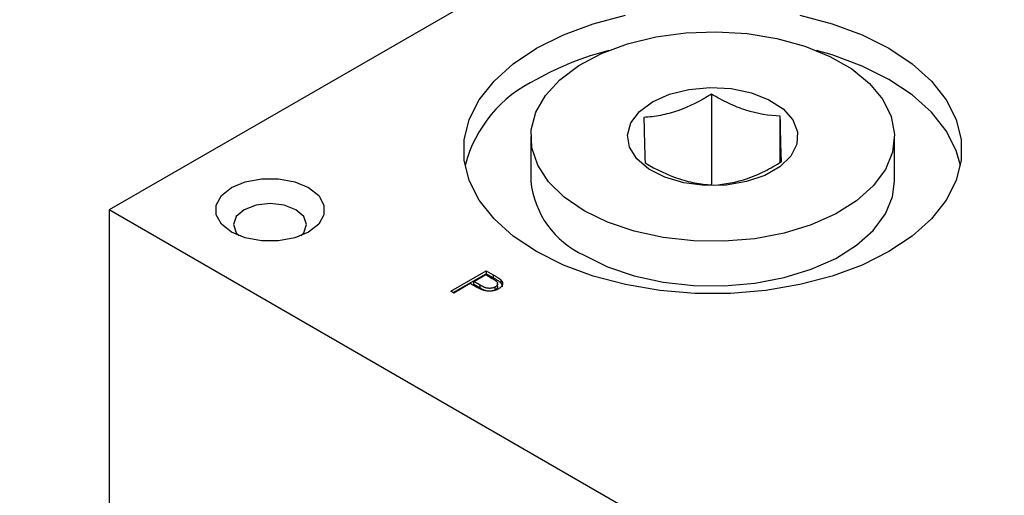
# Model space of a CAD drawing. Header units: inches. Extents: x 4 to 172, y 4 to 132.
# Tile 35 of 41: x 150.54 to 153.25, y 104.73 to 106.03. Entities that reach past the tile are written whole.
import ezdxf

# ---------------------------------------------------------------- set-up
doc = ezdxf.new("R2010")
doc.units = ezdxf.units.IN
doc.header["$LTSCALE"] = 16
doc.header["$MEASUREMENT"] = 0
doc.layers.add('TEXT', color=140, linetype='Continuous', lineweight=25)

msp = doc.modelspace()

# ---------------------------------------------------------------- linework, layer by layer
for p, q in [((153.2601, 106.9394), (150.7852, 105.5107)), ((152.4407, 105.8291), (152.4407, 105.5813)), ((152.6299, 105.6416), (152.6299, 105.7683)), ((151.9441, 105.7124), (151.9441, 105.5899)), ((152.9441, 105.5899), (152.9441, 105.7124)), ((153.0833, 104.184), (150.7852, 105.5107)), ((150.7852, 105.5107), (150.7852, 104.5074)), ((151.724, 105.2872), (151.8214, 105.3434)), ((151.731, 105.2831), (151.8214, 105.3352)), ((151.7877, 105.3138), (151.8201, 105.3326)), ((151.8201, 105.3326), (151.838, 105.3223)), ((151.8214, 105.3434), (151.8405, 105.3324)), ((151.8214, 105.3434), (151.8214, 105.3352)), ((151.8405, 105.3242), (151.8214, 105.3352)), ((151.8405, 105.3324), (151.8405, 105.3242)), ((151.7777, 105.3081), (151.7327, 105.2821)), ((151.7846, 105.304), (151.7777, 105.3081)), ((151.8045, 105.3039), (151.7877, 105.3138)), ((151.7877, 105.3057), (151.7877, 105.3138)), ((151.8045, 105.2957), (151.7877, 105.3057)), ((151.8045, 105.2957), (151.8045, 105.3039)), ((151.8464, 105.2906), (151.8464, 105.2987)), ((151.8528, 105.3007), (151.8528, 105.3089)), ((151.8612, 105.3187), (151.8612, 105.3106)), ((151.7327, 105.2821), (151.724, 105.2872)), ((151.8464, 105.2906), (151.8404, 105.2883))]:
    msp.add_line(p, q)
at = {"flags": 128}
for points in [[(152.6834, 106.0461), (152.7723, 106.0227), (152.8546, 105.9922), (152.9284, 105.9552), (152.9924, 105.9126), (153.0453, 105.8651), (153.0859, 105.8138), (153.1134, 105.7597), (153.1273, 105.7038), (153.1273, 105.6474), (153.1134, 105.5916), (153.0859, 105.5374), (153.0453, 105.4861), (152.9924, 105.4386), (152.9284, 105.396), (152.8546, 105.359), (152.7723, 105.3285), (152.6834, 105.3051), (152.5897, 105.2892), (152.4929, 105.2812), (152.3952, 105.2812), (152.2985, 105.2892), (152.2047, 105.3051), (152.1158, 105.3285), (152.0336, 105.359), (151.9597, 105.396), (151.8957, 105.4386), (151.8429, 105.4861), (151.8023, 105.5374), (151.7747, 105.5916), (151.7608, 105.6474), (151.7608, 105.7038), (151.7747, 105.7597), (151.8023, 105.8138), (151.8429, 105.8651), (151.8957, 105.9126), (151.9597, 105.9552)], [(151.9597, 105.9552), (152.0336, 105.9922), (152.1158, 106.0227), (152.2047, 106.0461)], [(152.0905, 105.5083), (152.0358, 105.5457), (151.9929, 105.5879), (151.963, 105.6337), (151.9469, 105.6818), (151.9451, 105.7307), (151.9576, 105.7791), (151.9842, 105.8256), (152.024, 105.8689), (152.0758, 105.9076), (152.1383, 105.9407), (152.2095, 105.9673), (152.2875, 105.9865), (152.37, 105.9978), (152.4547, 106.0009), (152.539, 105.9958), (152.6206, 105.9824), (152.6971, 105.9613), (152.7664, 105.933), (152.8263, 105.8984), (152.8753, 105.8584), (152.9119, 105.8143), (152.935, 105.7672), (152.944, 105.7185), (152.9386, 105.6696), (152.9189, 105.622), (152.8856, 105.577), (152.8397, 105.5358), (152.7823, 105.4998), (152.7152, 105.4698), (152.6403, 105.4469), (152.5598, 105.4315), (152.4759, 105.4243), (152.3911, 105.4253), (152.3078, 105.4346), (152.2285, 105.4519), (152.1553, 105.4767), (152.0905, 105.5083)], [(153.125, 105.6327), (153.1134, 105.6739), (153.0859, 105.7281), (153.0453, 105.7794), (152.9924, 105.8269), (152.9284, 105.8695), (152.8546, 105.9064), (152.7723, 105.9369), (152.7295, 105.9494)], [(152.2786, 105.8079), (152.3249, 105.8286), (152.3788, 105.8421), (152.4367, 105.8474), (152.4951, 105.8442), (152.5503, 105.8327), (152.5988, 105.8137), (152.6376, 105.7883), (152.6642, 105.7581), (152.677, 105.7251), (152.6752, 105.6912), (152.6588, 105.6587), (152.629, 105.6296), (152.5875, 105.6056), (152.537, 105.5884), (152.4807, 105.5789), (152.422, 105.5779), (152.3648, 105.5853), (152.3125, 105.6006), (152.2685, 105.623), (152.2356, 105.651), (152.2157, 105.6829), (152.2102, 105.7166), (152.2194, 105.75), (152.2426, 105.7811), (152.2786, 105.8079)], [(151.1211, 105.5719), (151.159, 105.5879), (151.2037, 105.5962), (151.2506, 105.5962), (151.2952, 105.5879), (151.3332, 105.5719), (151.3608, 105.55), (151.3753, 105.5242), (151.3753, 105.4972), (151.3608, 105.4714), (151.3332, 105.4495), (151.2952, 105.4335), (151.2506, 105.4252), (151.2037, 105.4252), (151.159, 105.4335), (151.1211, 105.4495), (151.0935, 105.4714), (151.079, 105.4972), (151.079, 105.5242), (151.0935, 105.55), (151.1211, 105.5719)], [(152.0905, 105.3858), (152.1553, 105.3542), (152.2285, 105.3294), (152.3078, 105.3122), (152.3911, 105.3029), (152.4759, 105.3018), (152.5598, 105.3091), (152.6403, 105.3244), (152.7152, 105.3474), (152.7823, 105.3773), (152.8397, 105.4134), (152.8856, 105.4545), (152.9189, 105.4995), (152.9386, 105.5471), (152.9441, 105.5899)], [(151.3122, 105.4394), (151.32, 105.4481), (151.3276, 105.4703), (151.32, 105.4925), (151.2982, 105.5113), (151.2656, 105.5239), (151.2271, 105.5283), (151.1887, 105.5239), (151.1561, 105.5113)], [(151.1561, 105.5113), (151.1343, 105.4925), (151.1266, 105.4703), (151.1343, 105.4481), (151.1421, 105.4394)]]:
    msp.add_lwpolyline(points, dxfattribs=at)
for centre, radius, start, end in [((152.3654, 105.1464), 0.8291, 104.4409, 119.2991), ((152.1163, 105.5395), 0.3653, 115.3802, 165.2083), ((152.195, 105.6154), 0.2522, 185.7958, 245.5244)]:
    msp.add_arc(centre, radius, start, end)
for points, knots in [([(152.4407, 105.8291), (152.4104, 105.8103), (152.3796, 105.7943), (152.3401, 105.7807), (152.3321, 105.7782), (152.3164, 105.7741), (152.3087, 105.7723), (152.2854, 105.7678), (152.2701, 105.766), (152.2549, 105.7649)], [0, 0, 0, 0, 0.5, 0.5, 0.625, 0.625, 0.75, 0.75, 1, 1, 1, 1]), ([(152.6299, 105.7683), (152.599, 105.7699), (152.5676, 105.7746), (152.5274, 105.7875), (152.5193, 105.7904), (152.5034, 105.7968), (152.4954, 105.8003), (152.4717, 105.8115), (152.4562, 105.8199), (152.4407, 105.8291)], [0, 0, 0, 0, 0.5, 0.5, 0.625, 0.625, 0.75, 0.75, 1, 1, 1, 1]), ([(152.2549, 105.7649), (152.2555, 105.7362), (152.256, 105.7101), (152.2567, 105.6836), (152.2569, 105.6785), (152.2572, 105.6692), (152.2573, 105.6649), (152.2577, 105.6528), (152.258, 105.646), (152.2583, 105.6399)], [0, 0, 0, 0, 0.5, 0.5, 0.625, 0.625, 0.75, 0.75, 1, 1, 1, 1]), ([(152.6332, 105.6433), (152.6327, 105.6554), (152.6321, 105.6708), (152.6314, 105.6973), (152.6313, 105.703), (152.631, 105.7148), (152.6308, 105.7209), (152.6304, 105.7402), (152.6301, 105.7539), (152.6299, 105.7683)], [0, 0, 0, 0, 0.5, 0.5, 0.625, 0.625, 0.75, 0.75, 1, 1, 1, 1]), ([(152.2583, 105.6399), (152.2892, 105.6217), (152.3205, 105.6063), (152.3607, 105.5933), (152.3688, 105.5911), (152.3848, 105.5872), (152.3927, 105.5855), (152.4164, 105.5815), (152.432, 105.5799), (152.4474, 105.5791)], [0, 0, 0, 0, 0.5, 0.5, 0.625, 0.625, 0.75, 0.75, 1, 1, 1, 1]), ([(152.4474, 105.5791), (152.4778, 105.5813), (152.5086, 105.5866), (152.548, 105.6002), (152.556, 105.6033), (152.5717, 105.6099), (152.5795, 105.6136), (152.6027, 105.6252), (152.618, 105.6339), (152.6332, 105.6433)], [0, 0, 0, 0, 0.5, 0.5, 0.625, 0.625, 0.75, 0.75, 1, 1, 1, 1]), ([(151.8405, 105.3324), (151.8418, 105.3316), (151.8443, 105.3302), (151.8479, 105.328), (151.851, 105.3261), (151.8538, 105.3243), (151.8562, 105.3227), (151.8583, 105.3212), (151.8599, 105.3199), (151.8608, 105.3191), (151.8612, 105.3187)], [0, 0, 0, 0, 0.176956, 0.339055, 0.486318, 0.618781, 0.735619, 0.838742, 0.926457, 1, 1, 1, 1]), ([(151.8111, 105.2907), (151.8103, 105.2909), (151.8087, 105.2915), (151.8062, 105.2926), (151.8033, 105.294), (151.8002, 105.2955), (151.7968, 105.2973), (151.793, 105.2993), (151.7889, 105.3016), (151.7861, 105.3032), (151.7846, 105.304)], [0, 0, 0, 0, 0.075172, 0.164743, 0.268011, 0.385964, 0.517799, 0.663698, 0.824417, 1, 1, 1, 1]), ([(151.8464, 105.2987), (151.8456, 105.2983), (151.8439, 105.2974), (151.8411, 105.2964), (151.838, 105.2956), (151.8348, 105.2951), (151.8314, 105.2949), (151.828, 105.295), (151.8247, 105.2954), (151.8219, 105.296), (151.8197, 105.2967), (151.8179, 105.2973), (151.8159, 105.2981), (151.8139, 105.299), (151.8117, 105.3), (151.8094, 105.3012), (151.807, 105.3025), (151.8053, 105.3034), (151.8045, 105.3039)], [0, 0, 0, 0, 0.070447, 0.138361, 0.206546, 0.275354, 0.344645, 0.413635, 0.482952, 0.555218, 0.594638, 0.638343, 0.686239, 0.739449, 0.796958, 0.85998, 0.927469, 1, 1, 1, 1]), ([(151.838, 105.3223), (151.8388, 105.3218), (151.8404, 105.3209), (151.8426, 105.3196), (151.8445, 105.3183), (151.8463, 105.317), (151.8478, 105.3159), (151.8491, 105.3148), (151.8501, 105.3138), (151.8512, 105.3126), (151.8522, 105.3111), (151.8528, 105.3092), (151.853, 105.3073), (151.8526, 105.3054), (151.8517, 105.3035), (151.8504, 105.3018), (151.8487, 105.3001), (151.8472, 105.2992), (151.8464, 105.2987)], [0, 0, 0, 0, 0.073322, 0.141445, 0.203841, 0.261743, 0.314001, 0.361834, 0.404456, 0.442365, 0.512391, 0.581628, 0.650404, 0.721198, 0.79186, 0.8608, 0.929976, 1, 1, 1, 1]), ([(151.8612, 105.3106), (151.8608, 105.3109), (151.8599, 105.3118), (151.8583, 105.313), (151.8562, 105.3145), (151.8538, 105.3161), (151.851, 105.3179), (151.8479, 105.3199), (151.8443, 105.322), (151.8418, 105.3235), (151.8405, 105.3242)], [0, 0, 0, 0, 0.073543, 0.161258, 0.264381, 0.381219, 0.513682, 0.660945, 0.823044, 1, 1, 1, 1]), ([(151.8527, 105.3007), (151.8527, 105.2995), (151.8529, 105.2969), (151.8505, 105.2933), (151.8477, 105.2914), (151.8464, 105.2906)], [0, 0, 0, 0, 0.326001, 0.701385, 1, 1, 1, 1]), ([(151.8612, 105.3187), (151.8617, 105.3182), (151.8627, 105.3172), (151.8639, 105.3157), (151.8648, 105.3142), (151.8656, 105.3126), (151.8661, 105.311), (151.8664, 105.3094), (151.8664, 105.3077), (151.8662, 105.306), (151.8658, 105.3044), (151.8651, 105.3027), (151.8641, 105.3011), (151.8629, 105.2996), (151.8613, 105.2981), (151.8596, 105.2966), (151.8575, 105.2951), (151.856, 105.2942), (151.8552, 105.2937)], [0, 0, 0, 0, 0.062458, 0.123445, 0.183344, 0.243064, 0.302016, 0.361208, 0.421738, 0.482805, 0.544402, 0.606008, 0.66746, 0.730084, 0.794626, 0.860397, 0.928934, 1, 1, 1, 1]), ([(151.8663, 105.2989), (151.8663, 105.2989), (151.8671, 105.3011), (151.8656, 105.3053), (151.8626, 105.3089), (151.8612, 105.3106)], [0, 0, 0, 0, 0.021099, 0.53654, 1, 1, 1, 1]), ([(151.8219, 105.288), (151.8191, 105.2889), (151.8127, 105.2909), (151.8075, 105.294), (151.8045, 105.2957)], [0, 0, 0, 0, 0.424714, 1, 1, 1, 1]), ([(151.8552, 105.2937), (151.8544, 105.2932), (151.8528, 105.2924), (151.8503, 105.2912), (151.8477, 105.2901), (151.845, 105.2893), (151.8423, 105.2886), (151.8396, 105.288), (151.8368, 105.2876), (151.8339, 105.2873), (151.831, 105.2872), (151.8281, 105.2873), (151.8252, 105.2875), (151.8224, 105.2878), (151.8195, 105.2883), (151.8167, 105.2889), (151.8138, 105.2897), (151.812, 105.2903), (151.8111, 105.2907)], [0, 0, 0, 0, 0.070119, 0.137192, 0.202016, 0.264631, 0.326117, 0.38601, 0.445812, 0.505298, 0.564633, 0.624283, 0.683902, 0.743953, 0.805388, 0.868388, 0.933084, 1, 1, 1, 1])]:
    msp.add_open_spline(points, degree=3, knots=knots)
at = {"layer": 'TEXT'}
msp.add_circle((153.0187, 103.126), 4.3153, dxfattribs=at)

doc.saveas('drawing.dxf')
